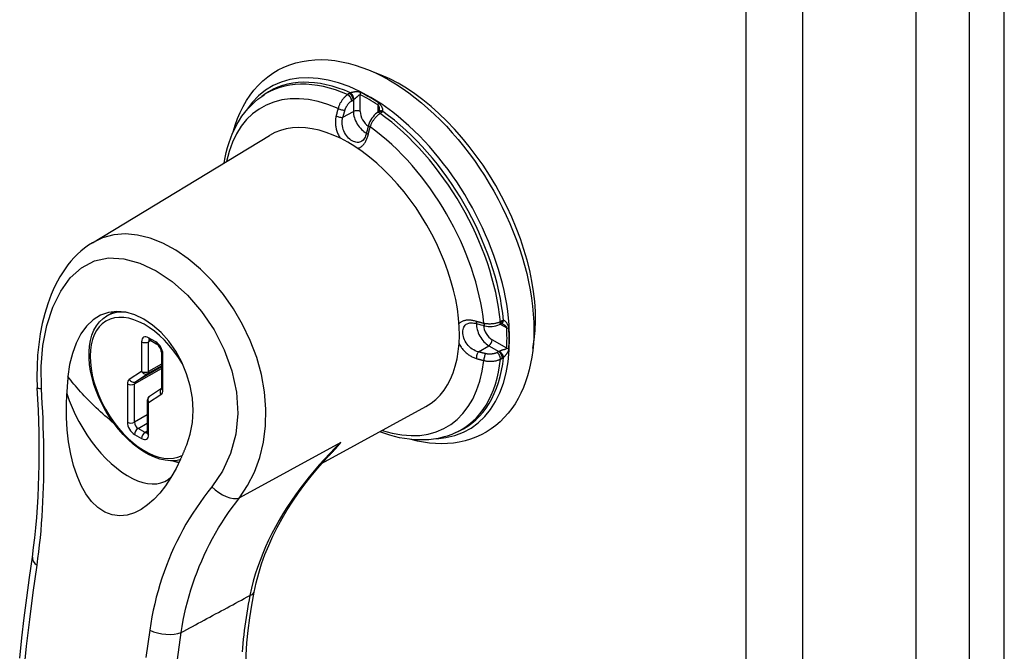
# Model space of a CAD drawing. Header units: inches. Extents: x 185.6 to 211.7, y 53.4 to 117.2.
# Tile 4 of 6: x 199.4 to 203.3, y 76.9 to 79.4. Entities that reach past the tile are written whole.
import ezdxf

# ---------------------------------------------------------------- set-up
doc = ezdxf.new("R2010")
doc.units = ezdxf.units.IN
doc.header["$MEASUREMENT"] = 0
doc.layers.add('Visible Edges(ANSI)', color=7, linetype='Continuous', lineweight=25)
doc.layers.add('Visible Tangent Edges(ANSI)', color=7, linetype='Continuous', lineweight=25)

msp = doc.modelspace()

# ---------------------------------------------------------------- linework, layer by layer
at = {"layer": 'Visible Edges(ANSI)'}
for p, q in [((202.9707, 102.29), (202.9707, 53.724)), ((200.3593, 79.1222), (200.37, 79.1297)), ((200.8262, 79.0606), (200.82, 79.0563)), ((200.8278, 79.0619), (200.8262, 79.0606)), ((199.6834, 78.5376), (200.3899, 78.9659)), ((199.7418, 78.2452), (199.7723, 78.2628)), ((201.3081, 78.2107), (201.315, 78.214)), ((201.3169, 78.2148), (201.315, 78.214)), ((199.9124, 78.1489), (199.9406, 78.1326)), ((199.9589, 78.1009), (199.9589, 77.957)), ((199.9588, 77.9548), (199.9113, 77.9234)), ((199.9024, 77.9067), (199.9024, 77.7794)), ((200.5986, 77.6549), (201.0149, 77.8835)), ((201.1349, 77.7789), (201.1467, 77.7844))]:
    msp.add_line(p, q, dxfattribs=at)
at = {"layer": 'Visible Edges(ANSI)', "flags": 128}
for points in [[(200.2461, 78.9811), (200.2539, 79.0078), (200.263, 79.0335), (200.2734, 79.0584), (200.2852, 79.0823), (200.2983, 79.1051), (200.3127, 79.1267), (200.3284, 79.1472), (200.3454, 79.1663), (200.3637, 79.184), (200.3832, 79.2002), (200.4038, 79.2148), (200.4255, 79.2277), (200.4482, 79.2389), (200.4717, 79.2484), (200.4959, 79.2561), (200.5207, 79.262), (200.5461, 79.2661), (200.5719, 79.2684), (200.5981, 79.269), (200.6245, 79.2679), (200.6512, 79.2651), (200.6781, 79.2607), (200.705, 79.2547), (200.732, 79.2472), (200.7591, 79.2382), (200.7861, 79.2277), (200.8131, 79.2158), (200.84, 79.2026), (200.8668, 79.188), (200.8934, 79.1721), (200.9198, 79.1549), (200.9461, 79.1366), (200.972, 79.117), (200.9977, 79.0963), (201.023, 79.0744), (201.0479, 79.0516), (201.0724, 79.0277), (201.0964, 79.0028), (201.12, 78.977), (201.143, 78.9503), (201.1654, 78.9228), (201.1872, 78.8945), (201.2084, 78.8655), (201.2289, 78.8358), (201.2486, 78.8055), (201.2676, 78.7746), (201.2858, 78.7432), (201.3031, 78.7114), (201.3196, 78.6792), (201.3352, 78.6467), (201.3499, 78.6139), (201.3636, 78.5809), (201.3763, 78.5477), (201.388, 78.5145), (201.3987, 78.4812), (201.4084, 78.4479), (201.417, 78.4147), (201.4245, 78.3816), (201.4309, 78.3488), (201.4362, 78.3162), (201.4403, 78.2839), (201.4432, 78.2519), (201.445, 78.2204), (201.4456, 78.1893)], [(200.2101, 78.8569), (200.2137, 78.8777), (200.2182, 78.8981), (200.2233, 78.918), (200.2292, 78.9374), (200.2359, 78.9564), (200.2433, 78.9748), (200.2515, 78.9926), (200.2605, 79.0099), (200.2702, 79.0265), (200.2807, 79.0425), (200.292, 79.0578), (200.304, 79.0723), (200.3168, 79.0861), (200.3303, 79.099), (200.3445, 79.111), (200.3593, 79.1222)], [(200.82, 79.0563), (200.8141, 79.0518), (200.8087, 79.0467), (200.8037, 79.041), (200.7991, 79.0349), (200.795, 79.0284), (200.7914, 79.0217), (200.7884, 79.0146), (200.786, 79.0075)], [(200.8288, 79.0677), (200.8284, 79.0637), (200.8277, 79.0618)], [(200.7782, 78.9779), (200.7764, 78.9713), (200.7743, 78.9651), (200.7719, 78.9596), (200.7693, 78.9548), (200.7665, 78.9507), (200.7638, 78.9474), (200.7584, 78.9429)], [(199.6834, 78.5376), (199.6676, 78.5274), (199.6524, 78.5162), (199.6378, 78.5042), (199.6239, 78.4915), (199.6106, 78.478), (199.598, 78.4638), (199.5861, 78.4491), (199.5748, 78.4337), (199.564, 78.4177), (199.5539, 78.4012), (199.5444, 78.3842), (199.5355, 78.3667), (199.5271, 78.3489), (199.5194, 78.3307), (199.5121, 78.3121), (199.5054, 78.2932), (199.4935, 78.2543), (199.4835, 78.2142), (199.4755, 78.1731), (199.4694, 78.1312), (199.4651, 78.0885), (199.4628, 78.0452), (199.4624, 78.0015), (199.4638, 77.9577)], [(200.0601, 77.7297), (200.0741, 77.7728), (200.0827, 77.8189), (200.0856, 77.867), (200.0826, 77.9161), (200.074, 77.9653), (200.0598, 78.0137), (200.0405, 78.0602), (200.0166, 78.1038), (199.9886, 78.1437), (199.9576, 78.1788), (199.924, 78.2087), (199.8888, 78.2325), (199.8529, 78.2498), (199.8169, 78.2601), (199.7817, 78.2632), (199.7478, 78.259), (199.716, 78.2475), (199.6867, 78.229), (199.6605, 78.204), (199.6378, 78.173), (199.6188, 78.1365), (199.6037, 78.0955), (199.5928, 78.0508), (199.5862, 78.0033)], [(200.0345, 77.6698), (200.0151, 77.6666), (199.9949, 77.6662), (199.9742, 77.6684), (199.953, 77.6733), (199.9317, 77.6806), (199.9102, 77.6904), (199.8888, 77.7024), (199.8675, 77.7166), (199.8467, 77.7329), (199.8263, 77.751), (199.8067, 77.7709), (199.7878, 77.7923), (199.7699, 77.8152), (199.7531, 77.8392), (199.7375, 77.8643), (199.7233, 77.8902), (199.7105, 77.9167), (199.6994, 77.9436), (199.6899, 77.9707), (199.6822, 77.9977), (199.6763, 78.0244), (199.6723, 78.0507), (199.6702, 78.0764), (199.6701, 78.1011), (199.672, 78.1248), (199.676, 78.1473), (199.6819, 78.1683), (199.69, 78.1877), (199.7, 78.2054), (199.7121, 78.221), (199.7261, 78.2343), (199.7418, 78.2452)], [(201.1792, 78.2141), (201.1857, 78.2165), (201.19, 78.2173), (201.1949, 78.2176), (201.2004, 78.2174), (201.2064, 78.2167), (201.2127, 78.2155), (201.2194, 78.2137)], [(201.2489, 78.2057), (201.2563, 78.2042), (201.2639, 78.2033), (201.2715, 78.203), (201.2792, 78.2033), (201.2868, 78.2042), (201.2941, 78.2058), (201.3013, 78.2079), (201.3081, 78.2107)], [(201.3224, 78.2127), (201.3187, 78.2143), (201.3168, 78.2147)], [(201.4456, 78.1893), (201.4451, 78.1615), (201.4436, 78.1341), (201.4411, 78.1072), (201.4375, 78.0809), (201.4329, 78.0551), (201.4273, 78.0299), (201.4206, 78.0055), (201.4128, 77.9817), (201.4039, 77.9586), (201.3939, 77.9363), (201.3829, 77.9149), (201.3707, 77.8943), (201.3574, 77.8748), (201.3431, 77.8562), (201.3276, 77.8388), (201.3112, 77.8225), (201.2936, 77.8074), (201.2752, 77.7937), (201.2558, 77.7813), (201.2356, 77.7703), (201.2147, 77.7607), (201.1931, 77.7526), (201.1709, 77.7459), (201.1482, 77.7408), (201.1251, 77.7372), (201.1016, 77.7351), (201.0778, 77.7343), (201.0537, 77.735), (201.0295, 77.7371), (201.0051, 77.7405), (200.9807, 77.7453), (200.9561, 77.7513)], [(199.9124, 78.1489), (199.9103, 78.1499), (199.9096, 78.1501)], [(199.9589, 78.1009), (199.9586, 78.1045), (199.9576, 78.1089), (199.9558, 78.1138), (199.9533, 78.1188), (199.9503, 78.1234), (199.9469, 78.1274), (199.9436, 78.1305), (199.9406, 78.1326)], [(199.5862, 78.0033), (199.5859, 78.0005), (199.5857, 77.9977), (199.5854, 77.9949), (199.5852, 77.9921), (199.585, 77.9892), (199.5847, 77.9864), (199.5845, 77.9836), (199.5843, 77.9808), (199.5841, 77.978), (199.5839, 77.9752), (199.5836, 77.9723), (199.5834, 77.9695), (199.5832, 77.9667), (199.583, 77.9639), (199.5828, 77.961), (199.5827, 77.9582), (199.5825, 77.9554), (199.5823, 77.9526), (199.5821, 77.9497), (199.5819, 77.9469), (199.5818, 77.944), (199.5816, 77.9412), (199.5814, 77.9384), (199.5813, 77.9355)], [(199.4439, 77.2812), (199.4491, 77.3198), (199.4538, 77.3591), (199.458, 77.3991), (199.4615, 77.4397), (199.4646, 77.4808), (199.467, 77.5224), (199.4689, 77.5644), (199.4703, 77.6069), (199.4711, 77.6496), (199.4715, 77.6928), (199.4713, 77.7363), (199.4707, 77.7802), (199.4696, 77.8243), (199.4681, 77.8686), (199.4661, 77.9131), (199.4638, 77.9577)], [(200.0359, 77.673), (200.0175, 77.6351), (199.9971, 77.5992), (199.9754, 77.5665), (199.9525, 77.5373), (199.9285, 77.5117), (199.9038, 77.49), (199.8782, 77.4722), (199.8511, 77.4585), (199.8225, 77.4495), (199.7929, 77.4464), (199.763, 77.45), (199.7334, 77.461), (199.7055, 77.4792), (199.68, 77.5041), (199.6577, 77.5342), (199.6386, 77.5682), (199.6222, 77.6061), (199.6085, 77.648), (199.5973, 77.6934), (199.5888, 77.7415), (199.5832, 77.7904), (199.5803, 77.8392), (199.5797, 77.8876), (199.5813, 77.9355)], [(199.9585, 77.954), (199.9587, 77.9547), (199.9589, 77.957)], [(199.902, 77.7764), (199.9022, 77.7772), (199.9024, 77.7794)], [(201.1349, 77.7789), (201.1178, 77.7716), (201.1003, 77.7653), (201.0823, 77.7601), (201.064, 77.7559), (201.0454, 77.7527), (201.0266, 77.7506), (201.0075, 77.7495), (200.9882, 77.7494), (200.9688, 77.7502), (200.9492, 77.7521), (200.9296, 77.7549), (200.9098, 77.7586), (200.89, 77.7632), (200.8702, 77.7687), (200.8504, 77.775), (200.8305, 77.7822)], [(200.0359, 77.673), (200.037, 77.6754), (200.038, 77.6777), (200.0391, 77.68), (200.0401, 77.6824), (200.0411, 77.6847), (200.0422, 77.6871), (200.0432, 77.6894), (200.0442, 77.6918), (200.0453, 77.6942), (200.0463, 77.6965), (200.0473, 77.6989), (200.0483, 77.7013), (200.0493, 77.7037), (200.0503, 77.706), (200.0513, 77.7084), (200.0523, 77.7108), (200.0533, 77.7131), (200.0543, 77.7155), (200.0553, 77.7179), (200.0562, 77.7202), (200.0572, 77.7226), (200.0582, 77.725), (200.0591, 77.7273), (200.0601, 77.7297)], [(200.3289, 77.1414), (200.3373, 77.1792), (200.3473, 77.2169), (200.359, 77.2543), (200.3724, 77.2914), (200.3873, 77.3282), (200.4037, 77.3645), (200.4215, 77.4004), (200.4408, 77.4357), (200.4614, 77.4706), (200.4834, 77.505), (200.5066, 77.5389), (200.5311, 77.5723), (200.5567, 77.6051), (200.5834, 77.6374), (200.6112, 77.669), (200.6399, 77.7001)], [(199.3934, 76.8782), (199.4022, 76.9584), (199.4116, 77.0388), (199.4217, 77.1194), (199.4325, 77.2002), (199.4439, 77.2812)], [(200.297, 76.7493), (200.2955, 76.7952), (200.2955, 76.8422), (200.2972, 76.8902), (200.3004, 76.939), (200.3052, 76.9886), (200.3115, 77.0389), (200.3194, 77.0899), (200.3289, 77.1414)]]:
    msp.add_lwpolyline(points, dxfattribs=at)
at = {"layer": 'Visible Edges(ANSI)'}
msp.add_arc((199.9224, 77.9067), 0.02, 123.4657, 180, dxfattribs=at)
for centre, major_axis, ratio, start_param, end_param in [((200.9095, 78.5443), (0.3839, -0.6649), 0.57735, 0.588748, 2.552845), ((200.7063, 78.4269), (0.3125, -0.5413), 0.57735, 6.270842, 9.437121), ((201.0564, 79.0306), (-0.2023, -0.3606), 0.584188, 5.089979, 5.16828), ((201.404, 78.4282), (0.4134, -0.0051), 0.584026, 4.256552, 4.334872)]:
    msp.add_ellipse(centre, major_axis=major_axis, ratio=ratio, start_param=start_param, end_param=end_param, dxfattribs=at)
at = {"layer": 'Visible Tangent Edges(ANSI)'}
for p, q in [((203.1834, 102.5591), (203.1834, 53.731)), ((203.3234, 53.731), (203.3234, 102.5591)), ((202.2912, 102.0292), (202.2912, 53.4631)), ((202.5189, 53.4631), (202.5189, 102.0292)), ((200.709, 79.1332), (200.7025, 79.1291)), ((200.7529, 79.0616), (200.7529, 79.1288)), ((200.7188, 79.1046), (200.7253, 79.1088)), ((200.7253, 79.1088), (200.7253, 79.0618)), ((200.823, 79.0884), (200.823, 79.0584)), ((200.6838, 79.0386), (200.7253, 79.0618)), ((200.8317, 79.0544), (200.838, 79.0588)), ((201.3114, 78.2123), (201.3374, 78.1973)), ((201.3193, 78.2251), (201.3124, 78.2218)), ((199.8799, 78.1417), (199.8799, 78.0235)), ((199.9365, 78.1417), (199.9082, 78.158)), ((199.9082, 78.1417), (199.9165, 78.1465)), ((199.9082, 78.0235), (199.9082, 78.1417)), ((201.3374, 78.1164), (201.2792, 78.15)), ((199.9648, 77.9488), (199.9648, 78.0927)), ((201.2248, 78.1017), (201.2656, 78.126)), ((201.2656, 78.126), (201.3063, 78.1025)), ((201.3063, 78.1025), (201.2994, 78.099)), ((199.9589, 78.0528), (199.9082, 78.0235)), ((201.3124, 78.0726), (201.3193, 78.0762)), ((199.8799, 78.0235), (199.831, 77.9912)), ((199.8516, 77.9733), (199.9589, 78.0352)), ((199.9589, 78.042), (199.8554, 77.9822)), ((199.8554, 77.9822), (199.9044, 78.0146)), ((199.9044, 78.0146), (199.9589, 78.0461)), ((199.8234, 77.9733), (199.8234, 77.8203)), ((199.8516, 77.8203), (199.8516, 77.9733)), ((199.9082, 77.8986), (199.9572, 77.9309)), ((199.9082, 77.7713), (199.9082, 77.8986)), ((199.9024, 77.8495), (199.8516, 77.8203)), ((199.8658, 77.7958), (199.9024, 77.8169)), ((199.8941, 77.7794), (199.8658, 77.7958)), ((199.9024, 77.7842), (199.8941, 77.7794)), ((199.8516, 77.7713), (199.8799, 77.7549)), ((200.6751, 77.7397), (200.271, 77.5181))]:
    msp.add_line(p, q, dxfattribs=at)
at = {"layer": 'Visible Tangent Edges(ANSI)', "flags": 128}
for points in [[(200.7025, 79.1291), (200.7004, 79.1276), (200.6983, 79.1261), (200.6963, 79.1245), (200.6942, 79.1227), (200.6922, 79.1209), (200.6902, 79.119), (200.6883, 79.117), (200.6864, 79.1149), (200.6845, 79.1128), (200.6827, 79.1105), (200.681, 79.1082), (200.6793, 79.1059), (200.6777, 79.1034), (200.6761, 79.1009), (200.6746, 79.0984), (200.6731, 79.0958), (200.6718, 79.0932), (200.6705, 79.0906), (200.6693, 79.0879), (200.6681, 79.0852), (200.6671, 79.0825), (200.6661, 79.0798), (200.6653, 79.0771), (200.6645, 79.0744)], [(200.7144, 79.1362), (200.7142, 79.1361), (200.7139, 79.136), (200.7137, 79.1359), (200.7135, 79.1358), (200.7132, 79.1356), (200.713, 79.1355), (200.7128, 79.1354), (200.7125, 79.1353), (200.7123, 79.1352), (200.7121, 79.135), (200.7118, 79.1349), (200.7116, 79.1348), (200.7114, 79.1347), (200.7112, 79.1345), (200.7109, 79.1344), (200.7107, 79.1343), (200.7105, 79.1342), (200.7103, 79.134), (200.7101, 79.1339), (200.7098, 79.1338), (200.7096, 79.1336), (200.7094, 79.1335), (200.7092, 79.1334), (200.709, 79.1332)], [(200.7542, 79.1377), (200.7524, 79.1385), (200.7506, 79.1391), (200.7487, 79.1396), (200.7469, 79.14), (200.7451, 79.1403), (200.7434, 79.1404), (200.7416, 79.1405), (200.7399, 79.1406), (200.7381, 79.1405), (200.7364, 79.1405), (200.7347, 79.1403), (200.733, 79.1402), (200.7313, 79.14), (200.7296, 79.1397), (200.728, 79.1395), (200.7263, 79.1392), (200.7247, 79.1389), (200.7231, 79.1386), (200.7215, 79.1382), (200.7199, 79.1378), (200.7185, 79.1375), (200.717, 79.1371), (200.7157, 79.1366), (200.7144, 79.1362)], [(200.728, 79.1105), (200.7291, 79.1112), (200.7301, 79.1119), (200.7312, 79.1127), (200.7323, 79.1136), (200.7335, 79.1145), (200.7346, 79.1154), (200.7357, 79.1164), (200.7368, 79.1174), (200.7379, 79.1184), (200.739, 79.1195), (200.74, 79.1205), (200.7411, 79.1215), (200.7421, 79.1226), (200.7432, 79.1236), (200.7442, 79.1245), (200.7452, 79.1254), (200.7462, 79.1263), (200.7472, 79.1271), (200.7482, 79.1278), (200.7492, 79.1284), (200.7501, 79.1288), (200.7511, 79.129), (200.752, 79.1291), (200.7529, 79.1288)], [(200.6645, 79.0744), (200.6641, 79.0731), (200.6637, 79.0719), (200.6634, 79.0706), (200.663, 79.0694), (200.6626, 79.0681), (200.6623, 79.0669), (200.6619, 79.0656), (200.6616, 79.0644), (200.6612, 79.0631), (200.6609, 79.0619), (200.6605, 79.0606), (200.6602, 79.0594), (200.6599, 79.0581), (200.6595, 79.0569), (200.6592, 79.0556), (200.6589, 79.0544), (200.6586, 79.0531), (200.6582, 79.0519), (200.6579, 79.0507), (200.6576, 79.0494), (200.6573, 79.0482), (200.657, 79.0469), (200.6567, 79.0457), (200.6564, 79.0444)], [(200.6917, 79.0671), (200.6922, 79.0689), (200.6929, 79.0708), (200.6936, 79.0726), (200.6944, 79.0745), (200.6952, 79.0763), (200.6961, 79.0782), (200.697, 79.08), (200.698, 79.0818), (200.6991, 79.0835), (200.7002, 79.0853), (200.7013, 79.087), (200.7025, 79.0887), (200.7037, 79.0903), (200.7049, 79.0919), (200.7062, 79.0934), (200.7075, 79.0949), (200.7088, 79.0963), (200.7102, 79.0977), (200.7116, 79.099), (200.713, 79.1003), (200.7145, 79.1015), (200.7159, 79.1026), (200.7174, 79.1036), (200.7188, 79.1046)], [(200.7253, 79.1088), (200.7254, 79.1089), (200.7255, 79.1089), (200.7256, 79.109), (200.7257, 79.1091), (200.7258, 79.1092), (200.726, 79.1092), (200.7261, 79.1093), (200.7262, 79.1094), (200.7263, 79.1095), (200.7264, 79.1095), (200.7265, 79.1096), (200.7266, 79.1097), (200.7267, 79.1098), (200.7268, 79.1098), (200.727, 79.1099), (200.7271, 79.11), (200.7272, 79.11), (200.7273, 79.1101), (200.7274, 79.1102), (200.7275, 79.1103), (200.7277, 79.1103), (200.7278, 79.1104), (200.7279, 79.1105), (200.728, 79.1105)], [(200.823, 79.0884), (200.8235, 79.088), (200.824, 79.0875), (200.8244, 79.0869), (200.8248, 79.0862), (200.8252, 79.0855), (200.8256, 79.0847), (200.826, 79.0839), (200.8263, 79.0831), (200.8266, 79.0822), (200.8269, 79.0813), (200.8271, 79.0804), (200.8274, 79.0794), (200.8276, 79.0785), (200.8278, 79.0775), (200.828, 79.0765), (200.8281, 79.0756), (200.8283, 79.0746), (200.8284, 79.0736), (200.8285, 79.0726), (200.8286, 79.0716), (200.8287, 79.0706), (200.8287, 79.0696), (200.8287, 79.0686), (200.8288, 79.0677)], [(200.8424, 79.0624), (200.8428, 79.0633), (200.8431, 79.0643), (200.8433, 79.0654), (200.8433, 79.0666), (200.8433, 79.0679), (200.8431, 79.0693), (200.8428, 79.0707), (200.8425, 79.0721), (200.842, 79.0737), (200.8414, 79.0752), (200.8408, 79.0768), (200.8401, 79.0784), (200.8393, 79.08), (200.8384, 79.0816), (200.8375, 79.0832), (200.8364, 79.0848), (200.8353, 79.0864), (200.8341, 79.088), (200.8329, 79.0896), (200.8315, 79.0912), (200.83, 79.0927), (200.8285, 79.0941), (200.8268, 79.0955), (200.8251, 79.0967)], [(200.6564, 79.0444), (200.6556, 79.0408), (200.6549, 79.0371), (200.6543, 79.0334), (200.6539, 79.0296), (200.6537, 79.0257), (200.6535, 79.0219), (200.6535, 79.018), (200.6536, 79.0141), (200.6539, 79.0102), (200.6543, 79.0063), (200.6548, 79.0024), (200.6555, 78.9985), (200.6563, 78.9946), (200.6572, 78.9908), (200.6583, 78.9869), (200.6595, 78.9831), (200.6609, 78.9794), (200.6623, 78.9757), (200.6639, 78.972), (200.6655, 78.9685), (200.6673, 78.9649), (200.6692, 78.9615), (200.6712, 78.9582), (200.6732, 78.9549)], [(200.7584, 78.9429), (200.7541, 78.9408), (200.7497, 78.9393), (200.7451, 78.9385), (200.7403, 78.9384), (200.7355, 78.939), (200.7305, 78.9403), (200.7255, 78.9422), (200.7206, 78.9448), (200.7156, 78.9479), (200.7108, 78.9516), (200.7061, 78.9559), (200.7016, 78.9607), (200.6974, 78.9659), (200.6936, 78.9715), (200.6901, 78.9776), (200.6871, 78.9839), (200.6846, 78.9905), (200.6827, 78.9973), (200.6814, 79.0042), (200.6806, 79.0112), (200.6805, 79.0182), (200.681, 79.0252), (200.6821, 79.032), (200.6838, 79.0386)], [(200.6838, 79.0386), (200.6841, 79.0398), (200.6844, 79.041), (200.6847, 79.0422), (200.685, 79.0434), (200.6853, 79.0445), (200.6856, 79.0457), (200.6859, 79.0469), (200.6863, 79.0481), (200.6866, 79.0493), (200.6869, 79.0505), (200.6872, 79.0516), (200.6875, 79.0528), (200.6879, 79.054), (200.6882, 79.0552), (200.6885, 79.0564), (200.6889, 79.0576), (200.6892, 79.0587), (200.6895, 79.0599), (200.6899, 79.0611), (200.6902, 79.0623), (200.6906, 79.0635), (200.6909, 79.0647), (200.6913, 79.0659), (200.6917, 79.0671)], [(200.7927, 79.0003), (200.7936, 79.003), (200.7946, 79.0056), (200.7957, 79.0083), (200.7968, 79.0109), (200.798, 79.0136), (200.7993, 79.0162), (200.8007, 79.0188), (200.8021, 79.0214), (200.8036, 79.0239), (200.8052, 79.0264), (200.8068, 79.0288), (200.8085, 79.0312), (200.8103, 79.0336), (200.812, 79.0359), (200.8139, 79.0381), (200.8157, 79.0402), (200.8177, 79.0423), (200.8196, 79.0443), (200.8216, 79.0462), (200.8236, 79.0481), (200.8256, 79.0498), (200.8276, 79.0515), (200.8297, 79.053), (200.8317, 79.0544)], [(200.838, 79.0588), (200.8382, 79.0589), (200.8384, 79.059), (200.8386, 79.0592), (200.8388, 79.0593), (200.839, 79.0595), (200.8392, 79.0596), (200.8394, 79.0597), (200.8396, 79.0599), (200.8398, 79.06), (200.8399, 79.0602), (200.8401, 79.0603), (200.8403, 79.0605), (200.8405, 79.0606), (200.8407, 79.0608), (200.8408, 79.0609), (200.841, 79.0611), (200.8412, 79.0613), (200.8414, 79.0614), (200.8415, 79.0616), (200.8417, 79.0617), (200.8419, 79.0619), (200.842, 79.062), (200.8422, 79.0622), (200.8424, 79.0624)], [(200.7847, 78.9704), (200.785, 78.9716), (200.7853, 78.9729), (200.7856, 78.9741), (200.7859, 78.9754), (200.7862, 78.9766), (200.7865, 78.9778), (200.7868, 78.9791), (200.7871, 78.9803), (200.7875, 78.9816), (200.7878, 78.9828), (200.7881, 78.9841), (200.7885, 78.9853), (200.7888, 78.9866), (200.7891, 78.9878), (200.7895, 78.9891), (200.7898, 78.9903), (200.7902, 78.9916), (200.7905, 78.9928), (200.7909, 78.9941), (200.7912, 78.9953), (200.7916, 78.9966), (200.792, 78.9978), (200.7923, 78.9991), (200.7927, 79.0003)], [(200.7422, 78.9148), (200.7446, 78.9155), (200.7471, 78.9163), (200.7494, 78.9172), (200.7518, 78.9184), (200.754, 78.9197), (200.7562, 78.9211), (200.7584, 78.9228), (200.7605, 78.9245), (200.7625, 78.9265), (200.7645, 78.9285), (200.7664, 78.9308), (200.7683, 78.9331), (200.7701, 78.9356), (200.7718, 78.9382), (200.7734, 78.941), (200.775, 78.9438), (200.7765, 78.9468), (200.7779, 78.9499), (200.7792, 78.9531), (200.7805, 78.9564), (200.7816, 78.9598), (200.7827, 78.9632), (200.7837, 78.9668), (200.7847, 78.9704)], [(200.271, 77.5181), (200.3033, 77.567), (200.3304, 77.621), (200.3515, 77.6792), (200.3663, 77.7412), (200.3746, 77.8061), (200.3761, 77.8732), (200.3708, 77.9418), (200.3585, 78.0108), (200.3393, 78.0794), (200.314, 78.1465), (200.2831, 78.2114), (200.2471, 78.2732), (200.2068, 78.3311), (200.1627, 78.3843), (200.1156, 78.4319), (200.0665, 78.4731), (200.0162, 78.5076), (199.9652, 78.5351), (199.9143, 78.5554), (199.8641, 78.5681), (199.8153, 78.5729), (199.7686, 78.5694), (199.7246, 78.5575), (199.6838, 78.537)], [(199.4801, 77.9551), (199.4787, 78.0426), (199.486, 78.1275), (199.5018, 78.2071), (199.5256, 78.2796), (199.557, 78.3434), (199.5954, 78.3967), (199.6404, 78.4378), (199.6916, 78.4649), (199.7482, 78.4767), (199.8093, 78.4735), (199.8731, 78.4561), (199.9378, 78.4255), (200.0017, 78.3824), (200.0631, 78.3276), (200.1197, 78.2624), (200.1692, 78.189), (200.21, 78.1094), (200.2403, 78.0257), (200.2585, 77.9401), (200.2635, 77.855), (200.2556, 77.7728), (200.2353, 77.6953), (200.2032, 77.6245), (200.1607, 77.5621)], [(201.2161, 78.2231), (201.2125, 78.2241), (201.2089, 78.225), (201.2054, 78.2258), (201.2019, 78.2265), (201.1984, 78.227), (201.195, 78.2275), (201.1916, 78.2278), (201.1883, 78.228), (201.185, 78.2281), (201.1818, 78.2281), (201.1787, 78.2279), (201.1756, 78.2276), (201.1727, 78.2272), (201.1698, 78.2266), (201.167, 78.2259), (201.1643, 78.2251), (201.1617, 78.2242), (201.1592, 78.2231), (201.1569, 78.2219), (201.1546, 78.2206), (201.1525, 78.2192), (201.1504, 78.2176), (201.1485, 78.2159), (201.1468, 78.214)], [(201.2248, 78.1017), (201.2182, 78.1035), (201.2117, 78.106), (201.2055, 78.109), (201.1995, 78.1126), (201.1938, 78.1167), (201.1884, 78.1214), (201.1836, 78.1264), (201.1791, 78.1319), (201.1752, 78.1377), (201.1717, 78.1437), (201.1687, 78.1498), (201.1663, 78.1561), (201.1643, 78.1623), (201.163, 78.1685), (201.1621, 78.1746), (201.1619, 78.1804), (201.1622, 78.1859), (201.163, 78.1912), (201.1644, 78.1961), (201.1663, 78.2006), (201.1687, 78.2047), (201.1717, 78.2084), (201.1752, 78.2115), (201.1792, 78.2141)], [(201.2461, 78.2151), (201.2448, 78.2154), (201.2435, 78.2157), (201.2423, 78.216), (201.241, 78.2163), (201.2397, 78.2167), (201.2385, 78.217), (201.2372, 78.2173), (201.2359, 78.2176), (201.2347, 78.2179), (201.2334, 78.2183), (201.2322, 78.2186), (201.2309, 78.2189), (201.2297, 78.2193), (201.2284, 78.2196), (201.2272, 78.2199), (201.226, 78.2203), (201.2247, 78.2206), (201.2235, 78.221), (201.2222, 78.2213), (201.221, 78.2217), (201.2198, 78.222), (201.2185, 78.2224), (201.2173, 78.2227), (201.2161, 78.2231)], [(201.3124, 78.2218), (201.3102, 78.2208), (201.3078, 78.2198), (201.3053, 78.2188), (201.3028, 78.218), (201.3002, 78.2171), (201.2976, 78.2164), (201.2949, 78.2157), (201.2921, 78.2151), (201.2893, 78.2145), (201.2865, 78.2141), (201.2836, 78.2137), (201.2807, 78.2133), (201.2778, 78.2131), (201.2748, 78.2129), (201.2719, 78.2128), (201.269, 78.2128), (201.266, 78.2128), (201.2631, 78.2129), (201.2602, 78.2131), (201.2573, 78.2134), (201.2544, 78.2137), (201.2516, 78.2141), (201.2488, 78.2146), (201.2461, 78.2151)], [(201.3246, 78.2271), (201.3244, 78.227), (201.3242, 78.227), (201.3239, 78.2269), (201.3237, 78.2268), (201.3235, 78.2268), (201.3233, 78.2267), (201.3231, 78.2266), (201.3228, 78.2266), (201.3226, 78.2265), (201.3224, 78.2264), (201.3222, 78.2263), (201.322, 78.2262), (201.3217, 78.2262), (201.3215, 78.2261), (201.3213, 78.226), (201.3211, 78.2259), (201.3208, 78.2258), (201.3206, 78.2257), (201.3204, 78.2256), (201.3202, 78.2255), (201.32, 78.2254), (201.3197, 78.2253), (201.3195, 78.2252), (201.3193, 78.2251)], [(201.3224, 78.2127), (201.3232, 78.2122), (201.3241, 78.2116), (201.3249, 78.2111), (201.3257, 78.2106), (201.3265, 78.21), (201.3273, 78.2094), (201.3281, 78.2088), (201.3289, 78.2082), (201.3297, 78.2075), (201.3305, 78.2069), (201.3312, 78.2062), (201.3319, 78.2056), (201.3326, 78.2049), (201.3333, 78.2042), (201.3339, 78.2035), (201.3345, 78.2028), (201.3351, 78.2021), (201.3356, 78.2014), (201.3361, 78.2007), (201.3365, 78.2), (201.3369, 78.1993), (201.3371, 78.1986), (201.3373, 78.1979), (201.3374, 78.1973)], [(201.3457, 78.1949), (201.3455, 78.1971), (201.3452, 78.1992), (201.3447, 78.2012), (201.3441, 78.2033), (201.3435, 78.2052), (201.3427, 78.2071), (201.3419, 78.209), (201.3411, 78.2107), (201.3402, 78.2124), (201.3393, 78.2141), (201.3383, 78.2156), (201.3373, 78.2171), (201.3363, 78.2185), (201.3353, 78.2199), (201.3342, 78.2211), (201.3331, 78.2223), (201.332, 78.2233), (201.3309, 78.2243), (201.3299, 78.2251), (201.3288, 78.2258), (201.3277, 78.2264), (201.3266, 78.2268), (201.3256, 78.227), (201.3246, 78.2271)], [(201.1471, 78.1344), (201.1489, 78.131), (201.1508, 78.1276), (201.1529, 78.1242), (201.155, 78.1209), (201.1572, 78.1177), (201.1596, 78.1145), (201.162, 78.1114), (201.1646, 78.1084), (201.1673, 78.1054), (201.17, 78.1026), (201.1729, 78.0998), (201.1759, 78.0972), (201.1789, 78.0947), (201.182, 78.0922), (201.1852, 78.0899), (201.1885, 78.0878), (201.1918, 78.0857), (201.1951, 78.0838), (201.1985, 78.082), (201.202, 78.0803), (201.2055, 78.0788), (201.209, 78.0774), (201.2125, 78.0761), (201.2161, 78.075)], [(201.2533, 78.0942), (201.2521, 78.0945), (201.2509, 78.0948), (201.2497, 78.0951), (201.2485, 78.0954), (201.2473, 78.0957), (201.2461, 78.096), (201.2449, 78.0963), (201.2437, 78.0966), (201.2425, 78.0969), (201.2413, 78.0972), (201.2401, 78.0975), (201.2389, 78.0978), (201.2377, 78.0981), (201.2366, 78.0984), (201.2354, 78.0987), (201.2342, 78.099), (201.233, 78.0994), (201.2318, 78.0997), (201.2306, 78.1), (201.2295, 78.1003), (201.2283, 78.1007), (201.2271, 78.101), (201.226, 78.1013), (201.2248, 78.1017)], [(201.2994, 78.099), (201.2978, 78.0982), (201.2962, 78.0975), (201.2945, 78.0968), (201.2928, 78.0961), (201.291, 78.0955), (201.2891, 78.095), (201.2872, 78.0945), (201.2853, 78.094), (201.2834, 78.0936), (201.2814, 78.0933), (201.2794, 78.093), (201.2774, 78.0928), (201.2754, 78.0926), (201.2733, 78.0925), (201.2713, 78.0924), (201.2693, 78.0924), (201.2672, 78.0924), (201.2652, 78.0925), (201.2632, 78.0927), (201.2611, 78.0929), (201.2591, 78.0931), (201.2572, 78.0934), (201.2552, 78.0938), (201.2533, 78.0942)], [(201.3091, 78.104), (201.309, 78.1039), (201.3089, 78.1038), (201.3088, 78.1038), (201.3087, 78.1037), (201.3085, 78.1036), (201.3084, 78.1036), (201.3083, 78.1035), (201.3082, 78.1034), (201.3081, 78.1034), (201.3079, 78.1033), (201.3078, 78.1033), (201.3077, 78.1032), (201.3076, 78.1031), (201.3075, 78.1031), (201.3074, 78.103), (201.3072, 78.103), (201.3071, 78.1029), (201.307, 78.1028), (201.3069, 78.1028), (201.3068, 78.1027), (201.3066, 78.1027), (201.3065, 78.1026), (201.3064, 78.1026), (201.3063, 78.1025)], [(201.3374, 78.1164), (201.3372, 78.1155), (201.3367, 78.1147), (201.336, 78.114), (201.3352, 78.1134), (201.3342, 78.1128), (201.3331, 78.1123), (201.3319, 78.1119), (201.3306, 78.1114), (201.3293, 78.111), (201.328, 78.1106), (201.3266, 78.1102), (201.3252, 78.1098), (201.3238, 78.1094), (201.3224, 78.109), (201.3209, 78.1086), (201.3195, 78.1081), (201.318, 78.1077), (201.3166, 78.1072), (201.3153, 78.1067), (201.3139, 78.1062), (201.3126, 78.1057), (201.3114, 78.1051), (201.3102, 78.1046), (201.3091, 78.104)], [(201.3246, 78.0793), (201.3256, 78.0802), (201.3266, 78.0812), (201.3277, 78.0822), (201.3288, 78.0833), (201.3298, 78.0845), (201.3309, 78.0857), (201.332, 78.0869), (201.3331, 78.0881), (201.3342, 78.0894), (201.3352, 78.0908), (201.3363, 78.0921), (201.3373, 78.0935), (201.3383, 78.0949), (201.3393, 78.0963), (201.3402, 78.0978), (201.3411, 78.0992), (201.3419, 78.1008), (201.3427, 78.1023), (201.3435, 78.1039), (201.3441, 78.1056), (201.3447, 78.1074), (201.3452, 78.1092), (201.3455, 78.1111), (201.3457, 78.1131)], [(201.2161, 78.075), (201.2173, 78.0746), (201.2185, 78.0743), (201.2198, 78.0739), (201.221, 78.0736), (201.2222, 78.0732), (201.2235, 78.0729), (201.2247, 78.0725), (201.226, 78.0722), (201.2272, 78.0718), (201.2284, 78.0715), (201.2297, 78.0712), (201.2309, 78.0708), (201.2322, 78.0705), (201.2334, 78.0702), (201.2347, 78.0698), (201.2359, 78.0695), (201.2372, 78.0692), (201.2385, 78.0689), (201.2397, 78.0686), (201.241, 78.0683), (201.2423, 78.068), (201.2435, 78.0676), (201.2448, 78.0673), (201.2461, 78.067)], [(201.2461, 78.067), (201.2488, 78.0664), (201.2516, 78.0658), (201.2544, 78.0652), (201.2573, 78.0648), (201.2602, 78.0644), (201.2631, 78.0641), (201.2661, 78.0639), (201.269, 78.0638), (201.2719, 78.0638), (201.2749, 78.0638), (201.2778, 78.0639), (201.2807, 78.0641), (201.2836, 78.0644), (201.2865, 78.0648), (201.2893, 78.0652), (201.2921, 78.0657), (201.2949, 78.0663), (201.2976, 78.067), (201.3002, 78.0678), (201.3028, 78.0686), (201.3054, 78.0695), (201.3078, 78.0705), (201.3102, 78.0715), (201.3124, 78.0726)], [(201.3193, 78.0762), (201.3195, 78.0763), (201.3197, 78.0764), (201.32, 78.0765), (201.3202, 78.0766), (201.3204, 78.0767), (201.3206, 78.0769), (201.3208, 78.077), (201.3211, 78.0771), (201.3213, 78.0772), (201.3215, 78.0774), (201.3217, 78.0775), (201.322, 78.0776), (201.3222, 78.0778), (201.3224, 78.0779), (201.3226, 78.078), (201.3228, 78.0782), (201.3231, 78.0783), (201.3233, 78.0785), (201.3235, 78.0786), (201.3237, 78.0788), (201.3239, 78.0789), (201.3242, 78.079), (201.3244, 78.0792), (201.3246, 78.0793)], [(199.7694, 77.8158), (199.7604, 77.8234), (199.7514, 77.8311), (199.7426, 77.8388), (199.7338, 77.8465), (199.725, 77.8544), (199.7164, 77.8622), (199.7078, 77.8701), (199.6993, 77.878), (199.691, 77.886), (199.6828, 77.8939), (199.6747, 77.9019), (199.6667, 77.9099), (199.6589, 77.9178), (199.6513, 77.9258), (199.6438, 77.9337), (199.6366, 77.9416), (199.6295, 77.9495), (199.6226, 77.9574), (199.6159, 77.9652), (199.6095, 77.9729), (199.6033, 77.9806), (199.5973, 77.9882), (199.5914, 77.9958), (199.5855, 78.0036)], [(199.4626, 77.2487), (199.4664, 77.2757), (199.4698, 77.3031), (199.473, 77.3307), (199.4759, 77.3587), (199.4786, 77.3869), (199.4809, 77.4153), (199.483, 77.444), (199.4848, 77.4729), (199.4863, 77.502), (199.4876, 77.5312), (199.4886, 77.5607), (199.4893, 77.5903), (199.4898, 77.62), (199.4901, 77.6499), (199.4901, 77.6799), (199.4898, 77.7101), (199.4893, 77.7404), (199.4886, 77.7709), (199.4877, 77.8014), (199.4866, 77.8321), (199.4852, 77.8628), (199.4837, 77.8935), (199.482, 77.9243), (199.4801, 77.9551)], [(199.5812, 77.9355), (199.5909, 77.9073), (199.6022, 77.8791), (199.615, 77.8512), (199.6293, 77.8236), (199.6448, 77.7966), (199.6614, 77.7703), (199.6791, 77.7449), (199.6979, 77.7205), (199.7174, 77.6974), (199.7377, 77.6757), (199.7584, 77.6557), (199.7796, 77.6376), (199.801, 77.6215), (199.8223, 77.6075), (199.8434, 77.5959), (199.8641, 77.5867), (199.8844, 77.5799), (199.904, 77.5756), (199.9226, 77.5738), (199.9403, 77.5746), (199.9568, 77.5778), (199.9722, 77.5834), (199.9861, 77.5914), (199.9985, 77.6017)], [(200.6751, 77.7397), (200.6529, 77.7177), (200.6312, 77.6954), (200.61, 77.6727), (200.5893, 77.6497), (200.5691, 77.6264), (200.5494, 77.6028), (200.5302, 77.5788), (200.5117, 77.5546), (200.4937, 77.53), (200.4764, 77.5051), (200.4598, 77.4799), (200.4438, 77.4544), (200.4285, 77.4287), (200.414, 77.4026), (200.4001, 77.3763), (200.3871, 77.3497), (200.3748, 77.3228), (200.3633, 77.2956), (200.3526, 77.2682), (200.3428, 77.2406), (200.3338, 77.2128), (200.3258, 77.1849), (200.3186, 77.1568), (200.3124, 77.1286)], [(200.6272, 77.6866), (200.6294, 77.6886), (200.6315, 77.6907), (200.6336, 77.6927), (200.6356, 77.6948), (200.6377, 77.6969), (200.6398, 77.699), (200.6418, 77.7011), (200.6439, 77.7033), (200.6459, 77.7054), (200.6479, 77.7076), (200.6499, 77.7098), (200.6519, 77.712), (200.6539, 77.7142), (200.6559, 77.7165), (200.6578, 77.7187), (200.6598, 77.721), (200.6617, 77.7233), (200.6637, 77.7256), (200.6656, 77.7279), (200.6675, 77.7302), (200.6694, 77.7326), (200.6713, 77.7349), (200.6732, 77.7373), (200.6751, 77.7397)], [(200.6751, 77.7397), (200.6737, 77.738), (200.6722, 77.7363), (200.6708, 77.7346), (200.6693, 77.7329), (200.6679, 77.7312), (200.6665, 77.7295), (200.665, 77.7278), (200.6636, 77.7262), (200.6621, 77.7245), (200.6606, 77.7228), (200.6592, 77.7212), (200.6577, 77.7195), (200.6562, 77.7179), (200.6548, 77.7162), (200.6533, 77.7146), (200.6518, 77.713), (200.6503, 77.7113), (200.6489, 77.7097), (200.6474, 77.7081), (200.6459, 77.7065), (200.6444, 77.7049), (200.6429, 77.7033), (200.6414, 77.7017), (200.6399, 77.7001)], [(200.0296, 77.6592), (200.0286, 77.6593), (200.0276, 77.6595), (200.0266, 77.6597), (200.0256, 77.6599), (200.0246, 77.6601), (200.0236, 77.6603), (200.0226, 77.6605), (200.0215, 77.6608), (200.0205, 77.661), (200.0194, 77.6613), (200.0184, 77.6616), (200.0173, 77.6618), (200.0162, 77.6621), (200.0151, 77.6624), (200.014, 77.6627), (200.0129, 77.6631), (200.0118, 77.6634), (200.0106, 77.6637), (200.0095, 77.6641), (200.0083, 77.6645), (200.0072, 77.6648), (200.006, 77.6652), (200.0048, 77.6656), (200.0036, 77.666)], [(200.1607, 77.5621), (200.1445, 77.5418), (200.1287, 77.5211), (200.1134, 77.5001), (200.0986, 77.4787), (200.0843, 77.4569), (200.0705, 77.4349), (200.0572, 77.4125), (200.0444, 77.3898), (200.0322, 77.3668), (200.0204, 77.3435), (200.0092, 77.3199), (199.9986, 77.2961), (199.9884, 77.272), (199.9788, 77.2475), (199.9697, 77.2228), (199.9612, 77.1978), (199.9531, 77.1725), (199.9456, 77.147), (199.9387, 77.1212), (199.9323, 77.0952), (199.9265, 77.0689), (199.9212, 77.0425), (199.9164, 77.0159), (199.9123, 76.9891)], [(200.0378, 76.9798), (200.0419, 77.0049), (200.0464, 77.0297), (200.0515, 77.0544), (200.0571, 77.0789), (200.0633, 77.1033), (200.0699, 77.1274), (200.077, 77.1513), (200.0846, 77.175), (200.0926, 77.1984), (200.1012, 77.2216), (200.1103, 77.2445), (200.1198, 77.2672), (200.1298, 77.2896), (200.1403, 77.3117), (200.1512, 77.3337), (200.1627, 77.3553), (200.1746, 77.3767), (200.187, 77.3978), (200.1999, 77.4186), (200.2132, 77.4391), (200.227, 77.4593), (200.2412, 77.4793), (200.2559, 77.4988), (200.271, 77.5181)], [(199.4093, 76.8184), (199.4209, 76.9254), (199.4336, 77.0328), (199.4475, 77.1406), (199.4626, 77.2487)], [(200.0378, 76.9798), (200.0492, 76.986), (200.0607, 76.9922), (200.0721, 76.9984), (200.0836, 77.0046), (200.095, 77.0108), (200.1064, 77.017), (200.1179, 77.0232), (200.1293, 77.0294), (200.1408, 77.0356), (200.1522, 77.0418), (200.1636, 77.048), (200.1751, 77.0542), (200.1865, 77.0604), (200.198, 77.0666), (200.2094, 77.0728), (200.2209, 77.079), (200.2323, 77.0852), (200.2437, 77.0914), (200.2552, 77.0976), (200.2666, 77.1038), (200.2781, 77.11), (200.2895, 77.1162), (200.3009, 77.1224), (200.3124, 77.1286)], [(200.3124, 77.1286), (200.309, 77.1109), (200.3057, 77.0932), (200.3026, 77.0755), (200.2997, 77.0579), (200.297, 77.0404), (200.2944, 77.0229), (200.2921, 77.0055), (200.2899, 76.9881), (200.2879, 76.9709), (200.286, 76.9537), (200.2844, 76.9365), (200.2829, 76.9195), (200.2816, 76.9025)], [(199.9123, 76.9891), (199.8972, 76.881)], [(200.0229, 76.8729), (200.0378, 76.9798)]]:
    msp.add_lwpolyline(points, dxfattribs=at)
at = {"layer": 'Visible Tangent Edges(ANSI)'}
for centre, major_axis, ratio, start_param, end_param in [((200.7903, 78.4755), (0.3951, -0.6843), 0.57735, 5.994913, 9.71305), ((200.7784, 78.4686), (-0.3889, 0.6736), 0.57735, 5.614372, 6.334713), ((200.7286, 78.4398), (-0.3687, 0.6386), 0.57735, 5.621055, 6.853529), ((200.7671, 78.4621), (-0.3883, 0.6725), 0.57735, 5.615735, 6.334713), ((200.7051, 79.1128), (-0.0106, 0.0166), 0.522168, 3.901264, 5.588401), ((200.7116, 79.117), (-0.0106, 0.0166), 0.522174, 3.901268, 5.588093), ((200.717, 79.12), (-0.0085, 0.0177), 0.398913, 3.973394, 5.644196), ((200.7668, 79.1369), (0.0089, 0.0176), 0.612921, 1.827198, 2.322261), ((200.7879, 78.4741), (0.3893, -0.6744), 0.57735, 2.292514, 2.419875), ((200.7896, 78.4751), (-0.394, 0.6825), 0.57735, 5.434107, 5.561467), ((200.678, 79.0752), (-0.0188, 0.0057), 0.315882, 0.871925, 2.47408), ((200.8369, 79.0964), (-0.0107, -0.0165), 0.539439, 5.0326, 5.527663), ((200.6702, 79.0468), (-0.0191, 0.0047), 0.374452, 0.861545, 2.455625), ((200.739, 79.0536), (0.0197, 0), 0.57735, 0.785398, 2.338741), ((200.7743, 79.0335), (0.0346, -0.06), 0.57735, 3.926991, 5.56378), ((200.7879, 79.0414), (-0.0248, 0.0429), 0.57735, 0.785398, 2.263129), ((200.8311, 79.04), (-0.0111, 0.0162), 0.542264, 5.337087, 6.283185), ((200.8374, 79.0444), (-0.0111, 0.0162), 0.542269, 5.337402, 6.283185), ((200.8418, 79.048), (-0.0139, 0.0139), 0.620445, 5.231744, 6.283185), ((200.7671, 78.4621), (0.3883, -0.6725), 0.57735, 0.903346, 2.238247), ((200.7784, 78.4686), (0.3889, -0.6736), 0.57735, 0.901983, 2.23961), ((200.8049, 79.002), (-0.0189, 0.0055), 0.308159, 0, 0.963396), ((200.7286, 78.4398), (0.3687, -0.6386), 0.57735, 0.908666, 2.232927), ((200.7973, 78.9734), (-0.0192, 0.0045), 0.368242, 0, 0.93795), ((199.8931, 77.9574), (0.1545, -0.2676), 0.57735, 1.595994, 6.247854), ((199.9042, 77.9639), (-0.1624, 0.2813), 0.57735, 5.859126, 6.283185), ((201.2656, 78.1826), (0.0346, -0.06), 0.57735, 3.860998, 5.497787), ((201.225, 78.2326), (-0.0057, -0.0189), 0.368242, 5.345236, 6.283185), ((201.2536, 78.2248), (-0.0047, -0.0191), 0.308159, 5.319789, 6.283185), ((201.2997, 78.2285), (0.0085, -0.0178), 0.542264, 0, 0.946098), ((201.3065, 78.2318), (0.0085, -0.0178), 0.542269, 0, 0.945783), ((201.3118, 78.2338), (0.0051, -0.019), 0.620445, 0, 1.051442), ((201.2792, 78.1905), (-0.0248, 0.0429), 0.57735, 0.878464, 2.356194), ((201.3514, 78.2053), (0.0197, 0.0011), 0.539439, 3.897115, 4.392178), ((200.7879, 78.4741), (0.3893, -0.6744), 0.57735, 0.721718, 0.849078), ((200.7896, 78.4751), (-0.394, 0.6825), 0.57735, 3.863311, 3.990671), ((199.9082, 78.1254), (-0.02, 0.0346), 0.57735, 5.497787, 7.068583), ((199.8941, 78.1499), (-0.02, 0), 0.57735, 0.785398, 2.356194), ((199.9224, 78.1662), (-0.01, -0.0173), 0.57735, 5.497787, 6.283185), ((199.9224, 78.1335), (-0.01, 0.0173), 0.57735, 0.167906, 0.785398), ((199.9506, 78.1499), (-0.01, -0.0173), 0.57735, 5.497787, 6.283185), ((199.9365, 78.1091), (-0.02, 0.0346), 0.57735, 3.926991, 5.497787), ((201.2653, 78.142), (0.0098, 0.017), 0.57735, 3.944444, 5.497787), ((199.9789, 78.1009), (-0.02, 0), 0.57735, 0, 0.785398), ((201.225, 78.0857), (0.0055, 0.0189), 0.374452, 0.685968, 2.280047), ((201.2536, 78.0783), (0.0045, 0.0192), 0.315882, 0.667512, 2.269668), ((201.2997, 78.083), (-0.009, 0.0175), 0.522168, 3.836377, 5.523513), ((201.3065, 78.0866), (0.009, -0.0175), 0.522174, 0.695093, 2.381917), ((201.3118, 78.0898), (0.0111, -0.0163), 0.398913, 0.638989, 2.309792), ((201.3514, 78.1244), (0.0197, -0.0011), 0.612921, 3.960924, 4.455987), ((200.7286, 78.4398), (0.3687, -0.6386), 0.57735, 5.712841, 6.945316), ((200.7671, 78.4621), (0.3883, -0.6725), 0.57735, 6.231658, 6.950635), ((200.7784, 78.4686), (0.3889, -0.6736), 0.57735, 6.231658, 6.951999), ((199.8941, 78.0317), (0.02, 0), 0.57735, 3.926991, 5.497787), ((199.8941, 78.0317), (0.011, -0.0167), 0.815998, 4.663011, 6.233808), ((199.8941, 78.0317), (0.01, -0.0173), 0.57735, 0.034951, 0.785398), ((199.8516, 77.957), (-0.02, 0.0346), 0.57735, 0.034951, 0.785398), ((199.8375, 77.9815), (-0.02, 0), 0.57735, 0.785398, 2.356194), ((199.8451, 77.9993), (0.011, -0.0167), 0.815998, 4.663011, 6.233808), ((199.8658, 77.9651), (-0.01, 0.0173), 0.57735, 0.034951, 0.785398), ((199.5621, 77.9631), (-0.0983, -0.0055), 0.064268, 0, 0.579264), ((199.9713, 77.9391), (-0.011, 0.0167), 0.815998, 0.123049, 1.521419), ((199.9365, 77.9652), (0.02, -0.0346), 0.57735, 0.034951, 0.785398), ((199.9789, 77.957), (-0.02, 0), 0.57735, 0, 0.785398), ((199.9224, 77.9067), (-0.02, 0), 0.57735, 0, 0.785398), ((199.9224, 77.9067), (-0.011, 0.0167), 0.815998, 0, 1.521419), ((199.8375, 77.8284), (0.02, 0), 0.57735, 3.926991, 5.497787), ((199.8516, 77.8039), (0.02, -0.0346), 0.57735, 3.926991, 5.497787), ((199.8658, 77.8121), (-0.01, 0.0173), 0.57735, 0.785398, 2.356194), ((199.8658, 77.7794), (0.01, 0.0173), 0.57735, 0.785398, 2.356194), ((199.8941, 77.7631), (0.01, 0.0173), 0.57735, 0.785398, 2.356194), ((199.8941, 77.7958), (0.01, -0.0173), 0.57735, 5.497787, 6.11528), ((199.9224, 77.7794), (-0.02, 0), 0.57735, 0, 0.785398), ((199.8799, 77.7876), (0.02, -0.0346), 0.57735, 5.497787, 7.068583), ((200.2093, 77.5895), (0.0773, -0.061), 0.536564, 4.49591, 5.938841), ((199.5413, 77.2671), (-0.0974, 0.0141), 0.464529, 0, 0.700966), ((200.271, 77.1529), (0.0579, -0.0115), 0.415578, 5.587036, 6.283185), ((199.9688, 77.0202), (0.0974, -0.0141), 0.464545, 4.161872, 5.56415)]:
    msp.add_ellipse(centre, major_axis=major_axis, ratio=ratio, start_param=start_param, end_param=end_param, dxfattribs=at)

doc.saveas('drawing.dxf')
